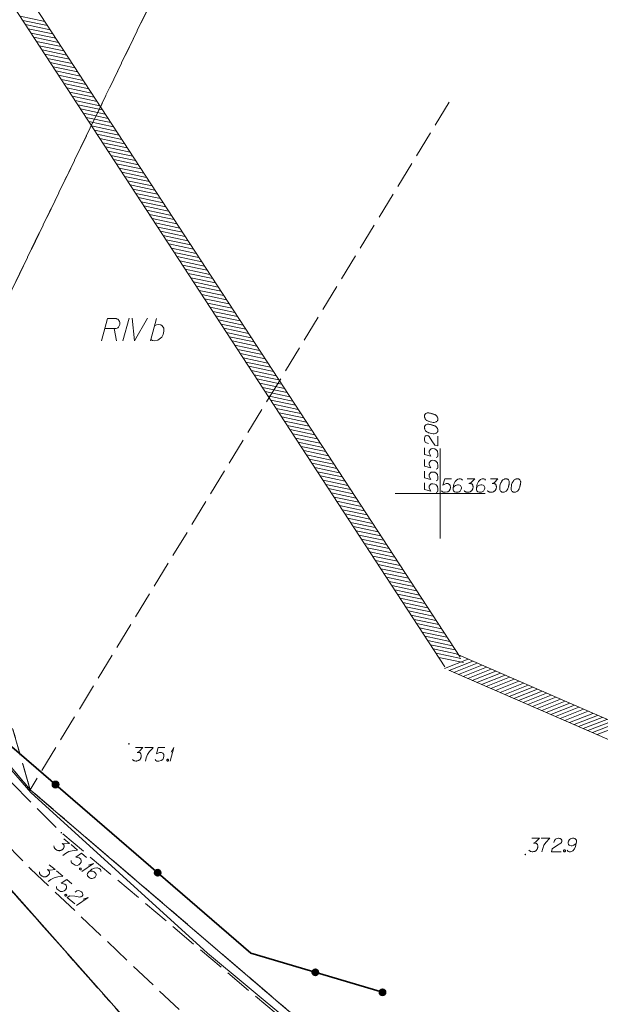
# Model space of a CAD drawing. Header units: metres. Extents: x 5555129 to 5556676, y 5635595 to 5636517.
# Tile 23 of 256: x 5555177 to 5555209, y 5636272 to 5636326. Entities that reach past the tile are written whole.
import ezdxf

# ---------------------------------------------------------------- set-up
doc = ezdxf.new("R2010")
doc.units = ezdxf.units.M
doc.header["$MEASUREMENT"] = 0
for name, pattern in [('L_0_06', [2, 1.5, -0.5]), ('PRZER1-1', [2, 1, -1]), ('PRZER3-1', [4, 3, -1])]:
    doc.linetypes.add(name, pattern=pattern)
for name, color, linetype, lineweight in [('#digitalizacja', 7, 'Continuous', 18), ('#skartowane', 7, 'Continuous', 18), ('#zakres', 7, 'Continuous', 18), ('#zmodyfikowane', 7, 'Continuous', 18)]:
    doc.layers.add(name, color=color, linetype=linetype, lineweight=lineweight)
for name, color, linetype, lineweight, true_color in [('GEPPGD', 7, 'Continuous', 18, 0x008000), ('GESDZI', 7, 'Continuous', 18, 0x0a0909), ('GESKKL', 7, 'PRZER3-1', 18, 0x008000), ('GESKKL_O', 7, 'PRZER3-1', 18, 0x008000), ('GESUZY', 7, 'PRZER1-1', 18, 0x008000)]:
    doc.layers.add(name, color=color, linetype=linetype, lineweight=lineweight, true_color=true_color)

# ---------------------------------------------------------------- blocks, each defined once
blk = doc.blocks.new('EPPGN')
blk.add_hatch(color=0).paths.add_polyline_path([(0, -0.09), (-0.027812, -0.085595), (-0.052901, -0.072812), (-0.072812, -0.052901), (-0.085595, -0.027812), (-0.09, 0), (-0.085595, 0.027812), (-0.072812, 0.052901), (-0.052901, 0.072812), (-0.027812, 0.085595), (0, 0.09), (0.027812, 0.085595), (0.052901, 0.072812), (0.072812, 0.052901), (0.085595, 0.027812), (0.09, 0), (0.085595, -0.027812), (0.072812, -0.052901), (0.052901, -0.072812), (0.027812, -0.085595)])
blk = doc.blocks.new('*U91')
at = {"layer": 'GESKKL_O', "color": 96, "linetype": 'ByBlock', "lineweight": 18, "true_color": 0x008000}
blk.add_line((5555181.893, 5636309.169), (5555182.021, 5636308.49), dxfattribs=at)
at = {"layer": 'GESKKL_O', "color": 96, "linetype": 'ByBlock', "lineweight": 18, "true_color": 0x008000, "flags": 128}
blk.add_lwpolyline([(5555181.175, 5636308.49), (5555181.509, 5636309.74), (5555181.933, 5636309.74), (5555181.992, 5636309.73), (5555182.021, 5636309.721), (5555182.08, 5636309.691), (5555182.119, 5636309.662), (5555182.149, 5636309.622), (5555182.178, 5636309.573), (5555182.198, 5636309.504), (5555182.208, 5636309.445), (5555182.198, 5636309.396), (5555182.188, 5636309.356), (5555182.169, 5636309.317), (5555182.149, 5636309.288), (5555182.119, 5636309.248), (5555182.08, 5636309.219), (5555182.051, 5636309.199), (5555182.001, 5636309.179), (5555181.952, 5636309.169), (5555181.362, 5636309.169)], dxfattribs=at)
blk = doc.blocks.new('*U92')
at = {"layer": 'GESKKL_O', "color": 96, "linetype": 'ByBlock', "lineweight": 18, "true_color": 0x008000}
blk.add_line((5555183.911, 5636308.49), (5555184.235, 5636309.74), dxfattribs=at)
at = {"layer": 'GESKKL_O', "color": 96, "linetype": 'ByBlock', "lineweight": 18, "true_color": 0x008000, "flags": 128}
blk.add_lwpolyline([(5555184.127, 5636309.327), (5555184.245, 5636309.386), (5555184.373, 5636309.396), (5555184.472, 5636309.376), (5555184.56, 5636309.317), (5555184.639, 5636309.189), (5555184.649, 5636309.022), (5555184.609, 5636308.845), (5555184.531, 5636308.697), (5555184.314, 5636308.52), (5555184.147, 5636308.49), (5555184.019, 5636308.51), (5555183.93, 5636308.569)], dxfattribs=at)
blk = doc.blocks.new('*U350')
at = {"layer": '#skartowane', "color": 7, "linetype": 'ByBlock', "lineweight": 18}
for q in [(5555185.004, 5636285.133), (5555185.057, 5636285.629)]:
    blk.add_line((5555185.205, 5636285.883), q, dxfattribs=at)
blk = doc.blocks.new('*U362')
at = {"layer": '#skartowane', "color": 7, "linetype": 'ByBlock', "lineweight": 18}
for q in [(5555180.094, 5636278.998), (5555180.454, 5636279.343)]:
    blk.add_line((5555180.73, 5636279.442), q, dxfattribs=at)
blk = doc.blocks.new('*U363')
at = {"layer": '#skartowane', "color": 7, "linetype": 'ByBlock', "lineweight": 18}
for q in [(5555179.797, 5636277.108), (5555180.157, 5636277.453)]:
    blk.add_line((5555180.433, 5636277.552), q, dxfattribs=at)

msp = doc.modelspace()

# ---------------------------------------------------------------- hatches: boundary and pattern name
at = {"layer": '#skartowane', "linetype": 'Continuous', "lineweight": 35}
h = msp.add_hatch(color=7, dxfattribs=at)
edge = h.paths.add_edge_path()
edge.add_arc((5555178.62753, 5636283.82828), 0.175, 0, 360)
at = {"layer": '#skartowane', "linetype": 'Continuous', "lineweight": 18}
h = msp.add_hatch(color=7, dxfattribs=at)
edge = h.paths.add_edge_path()
edge.add_arc((5555178.95, 5636281.15), 0.045, 0, 360)
h = msp.add_hatch(color=7, dxfattribs=at)
edge = h.paths.add_edge_path()
edge.add_arc((5555177.24, 5636279.14), 0.045, 0, 360)
at = {"layer": '#skartowane', "linetype": 'Continuous', "lineweight": 35}
h = msp.add_hatch(color=7, dxfattribs=at)
edge = h.paths.add_edge_path()
edge.add_arc((5555184.30258, 5636278.92483), 0.175, 0, 360)
h = msp.add_hatch(color=7, dxfattribs=at)
edge = h.paths.add_edge_path()
edge.add_arc((5555193.064, 5636273.38965), 0.175, 0, 360)
h = msp.add_hatch(color=7, dxfattribs=at)
edge = h.paths.add_edge_path()
edge.add_arc((5555196.79, 5636272.28), 0.175, 0, 360)
at = {"layer": '#zmodyfikowane', "linetype": 'Continuous', "lineweight": 18}
h = msp.add_hatch(color=7, dxfattribs=at)
edge = h.paths.add_edge_path()
edge.add_arc((5555182.7, 5636286.09), 0.045, 0, 360)
h = msp.add_hatch(color=7, dxfattribs=at)
edge = h.paths.add_edge_path()
edge.add_arc((5555204.72, 5636279.94), 0.045, 0, 360)

# ---------------------------------------------------------------- linework, layer by layer
at = {"layer": '#digitalizacja', "color": 1, "linetype": 'Continuous', "lineweight": 18, "flags": 128}
for points in [[(5555160.58793, 5636310.20358), (5555164.62303, 5636302.24591), (5555166.54599, 5636298.24003), (5555170.43402, 5636291.73855), (5555173.66599, 5636287.51173), (5555177.2549, 5636283.38536), (5555187.06636, 5636274.44957)], [(5555187.06636, 5636274.44957), (5555193.79261, 5636268.85966), (5555198.80569, 5636266.68949)]]:
    msp.add_lwpolyline(points, dxfattribs=at)
at = {"layer": '#skartowane', "color": 7, "linetype": 'L_0_06', "lineweight": 18, "flags": 128}
msp.add_lwpolyline([(5555319.91, 5636279.38), (5555323.03, 5636275.28), (5555329.28, 5636268.46), (5555334.03, 5636263.4), (5555345.03, 5636252.49), (5555346.54, 5636251.45), (5555345.73, 5636247.93), (5555332.42, 5636261.49), (5555327.2, 5636266.8), (5555317.86, 5636277.41), (5555315.42, 5636280.01), (5555313.35, 5636281.16), (5555310.91, 5636281.48), (5555308.55, 5636280.93), (5555307.33, 5636278.49), (5555300.21, 5636263.98), (5555298.84, 5636260.31), (5555299.74, 5636259.03), (5555298.26, 5636255.27), (5555297.04, 5636255.1), (5555292.88, 5636247), (5555292.08, 5636246.05), (5555288.59, 5636239.37), (5555285.9, 5636234.86), (5555282.53, 5636231.41), (5555279.83, 5636229.99), (5555275.41, 5636228.95), (5555271.53, 5636229.31), (5555268.13, 5636230.4), (5555264.62, 5636232.17), (5555253.07, 5636239.68), (5555243.27, 5636245.93), (5555229.11, 5636254.41), (5555220.5, 5636258.77), (5555213.45, 5636261.65), (5555208.14, 5636263.06), (5555202.51, 5636263.31), (5555198.72, 5636262.51), (5555193.02, 5636260.05), (5555189.79, 5636257.33), (5555186.81, 5636252.47), (5555184.72, 5636245.33), (5555179.71, 5636245.97), (5555181.09, 5636251.46), (5555182.84, 5636255.67), (5555185.21, 5636259.68), (5555188.88, 5636264.05), (5555188.73, 5636266.82), (5555186.51, 5636270.36), (5555177.24, 5636279.14), (5555172.12, 5636284.35), (5555168.67, 5636288.73), (5555165.68, 5636293.64), (5555163.11, 5636298.61), (5555159.69, 5636305.28), (5555154.96, 5636314.88), (5555157.25, 5636316.15), (5555161.87, 5636306.69), (5555165.41, 5636299.79), (5555167.81, 5636295.12), (5555170.82, 5636290.32), (5555174.09, 5636286.04), (5555178.95, 5636281.15), (5555193.27, 5636269.09), (5555198.74, 5636266.34), (5555202.91, 5636266.53), (5555208.67, 5636266.05), (5555214.33, 5636264.32), (5555221.74, 5636261.36), (5555230.37, 5636257.02), (5555244.89, 5636248.46), (5555254.7, 5636242.22), (5555266.71, 5636234.85), (5555271.59, 5636232.9), (5555275.32, 5636232.51), (5555278.58, 5636233.38), (5555282.52, 5636236.11), (5555285.35, 5636239.7), (5555289.44, 5636247.37), (5555294.78, 5636258.52), (5555297.61, 5636265.12), (5555304.52, 5636279.57), (5555309.3, 5636287.58), (5555310.96, 5636291.13)], dxfattribs=at)
at = {"layer": '#skartowane', "color": 7, "linetype": 'Continuous', "lineweight": 35, "flags": 128}
msp.add_lwpolyline([(5555175.79, 5636286.28), (5555189.47, 5636274.46), (5555196.79, 5636272.28)], dxfattribs=at)
at = {"layer": '#skartowane', "color": 7, "linetype": 'Continuous', "lineweight": 18, "flags": 128}
for points in [[(5555183.06739, 5636285.88303), (5555183.48075, 5636285.88303), (5555183.28584, 5636285.68226), (5555183.15592, 5636285.61725), (5555183.26222, 5636285.61725), (5555183.28584, 5636285.6114), (5555183.29765, 5636285.60544), (5555183.30946, 5636285.59958), (5555183.32127, 5636285.59363), (5555183.34489, 5636285.57596), (5555183.3567, 5636285.5582), (5555183.36851, 5636285.54053), (5555183.37446, 5636285.52277), (5555183.38627, 5636285.48148), (5555183.39213, 5636285.44605), (5555183.39213, 5636285.42829), (5555183.39213, 5636285.40467), (5555183.38627, 5636285.36924), (5555183.38032, 5636285.34562), (5555183.37446, 5636285.322), (5555183.36851, 5636285.30433), (5555183.36265, 5636285.29252), (5555183.3567, 5636285.28071), (5555183.35084, 5636285.2689), (5555183.33903, 5636285.25114), (5555183.32127, 5636285.22751), (5555183.3036, 5636285.20984), (5555183.29179, 5636285.19803), (5555183.27403, 5636285.18622), (5555183.25636, 5636285.17441), (5555183.23274, 5636285.1626), (5555183.22093, 5636285.15665), (5555183.17954, 5636285.14484), (5555183.14411, 5636285.13898), (5555183.12049, 5636285.13303), (5555183.0792, 5636285.13303), (5555183.03196, 5636285.13898), (5555183.0142, 5636285.14484), (5555182.99653, 5636285.15079), (5555182.97877, 5636285.15665), (5555182.9611, 5636285.16846), (5555182.94334, 5636285.18027), (5555182.91386, 5636285.20389), (5555182.8961, 5636285.22751)], [(5555183.58109, 5636285.88303), (5555184.05351, 5636285.88303), (5555184.02403, 5636285.85346), (5555183.85273, 5636285.67045), (5555183.73463, 5636285.5051), (5555183.66377, 5636285.31019), (5555183.61653, 5636285.13303)], [(5555184.70307, 5636285.88303), (5555184.331, 5636285.88303), (5555184.23652, 5636285.52872), (5555184.40782, 5636285.61725), (5555184.50816, 5636285.61725), (5555184.59083, 5636285.56415), (5555184.63807, 5636285.5051), (5555184.64988, 5636285.40467), (5555184.63221, 5636285.30433), (5555184.58497, 5636285.22166), (5555184.5023, 5636285.15665), (5555184.36057, 5636285.13303), (5555184.25428, 5636285.13303), (5555184.20109, 5636285.15665), (5555184.15385, 5636285.22166)], [(5555184.83885, 5636285.23347), (5555184.86842, 5636285.23347), (5555184.88609, 5636285.22166), (5555184.90385, 5636285.19803), (5555184.90385, 5636285.16846), (5555184.88609, 5636285.14484), (5555184.86842, 5636285.13303), (5555184.83885, 5636285.13303), (5555184.82118, 5636285.14484), (5555184.80342, 5636285.16846), (5555184.80342, 5636285.19803), (5555184.82118, 5636285.22166), (5555184.83885, 5636285.23347)], [(5555179.09531, 5636280.81885), (5555179.41148, 5636280.55258), (5555179.13306, 5636280.52456), (5555178.99182, 5636280.55853), (5555179.07312, 5636280.49006), (5555179.08741, 5636280.47036), (5555179.09261, 5636280.4582), (5555179.09787, 5636280.44611), (5555179.10307, 5636280.43395), (5555179.10976, 5636280.40522), (5555179.10735, 5636280.38403), (5555179.105, 5636280.36291), (5555179.09811, 5636280.34549), (5555179.08055, 5636280.3063), (5555179.0622, 5636280.27542), (5555179.05076, 5636280.26184), (5555179.03555, 5636280.24377), (5555179.00824, 5636280.22045), (5555178.98847, 5636280.20621), (5555178.96878, 5636280.19192), (5555178.95284, 5636280.18224), (5555178.94075, 5636280.17698), (5555178.92859, 5636280.17178), (5555178.9165, 5636280.16652), (5555178.89603, 5636280.16054), (5555178.86723, 5636280.15392), (5555178.84233, 5636280.15178), (5555178.82569, 5636280.15036), (5555178.8045, 5636280.15277), (5555178.78337, 5636280.15511), (5555178.7577, 5636280.1613), (5555178.74483, 5636280.16435), (5555178.70557, 5636280.18198), (5555178.6747, 5636280.20032), (5555178.6528, 5636280.21098), (5555178.62121, 5636280.23758), (5555178.58891, 5636280.27256), (5555178.5791, 5636280.28849), (5555178.56942, 5636280.30442), (5555178.55961, 5636280.32034), (5555178.5537, 5636280.34076), (5555178.54772, 5636280.36123), (5555178.54039, 5636280.39829), (5555178.54202, 5636280.4278)], [(5555205.09191, 5636280.84102), (5555205.50527, 5636280.84102), (5555205.31036, 5636280.64025), (5555205.18044, 5636280.57525), (5555205.28674, 5636280.57525), (5555205.31036, 5636280.56939), (5555205.32217, 5636280.56343), (5555205.33398, 5636280.55758), (5555205.34579, 5636280.55162), (5555205.36941, 5636280.53395), (5555205.38122, 5636280.51619), (5555205.39303, 5636280.49852), (5555205.39898, 5636280.48076), (5555205.41079, 5636280.43947), (5555205.41665, 5636280.40404), (5555205.41665, 5636280.38628), (5555205.41665, 5636280.36266), (5555205.41079, 5636280.32723), (5555205.40484, 5636280.30361), (5555205.39898, 5636280.27999), (5555205.39303, 5636280.26232), (5555205.38717, 5636280.25051), (5555205.38122, 5636280.2387), (5555205.37536, 5636280.22689), (5555205.36355, 5636280.20913), (5555205.34579, 5636280.18551), (5555205.32812, 5636280.16784), (5555205.31631, 5636280.15603), (5555205.29855, 5636280.14421), (5555205.28088, 5636280.1324), (5555205.25726, 5636280.12059), (5555205.24545, 5636280.11464), (5555205.20406, 5636280.10283), (5555205.16863, 5636280.09697), (5555205.14501, 5636280.09102), (5555205.10372, 5636280.09102), (5555205.05648, 5636280.09697), (5555205.03872, 5636280.10283), (5555205.02105, 5636280.10878), (5555205.00329, 5636280.11464), (5555204.98562, 5636280.12645), (5555204.96786, 5636280.13826), (5555204.93838, 5636280.16188), (5555204.92062, 5636280.18551)], [(5555205.60561, 5636280.84102), (5555206.07803, 5636280.84102), (5555206.04855, 5636280.81145), (5555205.87725, 5636280.62844), (5555205.75915, 5636280.46309), (5555205.68829, 5636280.26818), (5555205.64105, 5636280.09102)], [(5555206.31423, 5636280.60482), (5555206.34371, 5636280.71697), (5555206.39095, 5636280.78783), (5555206.44415, 5636280.8174), (5555206.49725, 5636280.83507), (5555206.53863, 5636280.84102), (5555206.56811, 5636280.84102), (5555206.6213, 5636280.83507), (5555206.65673, 5636280.82326), (5555206.6744, 5636280.8174), (5555206.70983, 5636280.79964), (5555206.72759, 5636280.77602), (5555206.7394, 5636280.7524), (5555206.74526, 5636280.73473), (5555206.75121, 5636280.71111), (5555206.75121, 5636280.68154), (5555206.74526, 5636280.65206), (5555206.7394, 5636280.6343), (5555206.72759, 5636280.61068), (5555206.70983, 5636280.58706), (5555206.69216, 5636280.56939), (5555206.45001, 5636280.42171), (5555206.21975, 5636280.25051), (5555206.17837, 5636280.09102), (5555206.71578, 5636280.09102)], [(5555207.05233, 5636280.17369), (5555207.09957, 5636280.10878), (5555207.15276, 5636280.09102), (5555207.23544, 5636280.09102), (5555207.29449, 5636280.11464), (5555207.32992, 5636280.12645), (5555207.3594, 5636280.14421), (5555207.45388, 5636280.25051), (5555207.51888, 5636280.39223), (5555207.53655, 5636280.46895), (5555207.56017, 5636280.64025), (5555207.56017, 5636280.72878), (5555207.53655, 5636280.76421), (5555207.48931, 5636280.81145), (5555207.47164, 5636280.82326), (5555207.41259, 5636280.84102), (5555207.33578, 5636280.84102), (5555207.27673, 5636280.82921), (5555207.23544, 5636280.8174), (5555207.17638, 5636280.77016), (5555207.11733, 5636280.67568), (5555207.09957, 5636280.61663), (5555207.09957, 5636280.56939), (5555207.12914, 5636280.49257), (5555207.15276, 5636280.46309), (5555207.19405, 5636280.43947), (5555207.26492, 5636280.42171), (5555207.31811, 5636280.42171), (5555207.38302, 5636280.43947), (5555207.4244, 5636280.45714), (5555207.49526, 5636280.50438), (5555207.53069, 5636280.53395), (5555207.54836, 5636280.55162)], [(5555179.48823, 5636280.48794), (5555179.84957, 5636280.18363), (5555179.80797, 5636280.18), (5555179.55906, 5636280.15036), (5555179.36221, 5636280.09996), (5555179.18245, 5636279.99652), (5555179.0322, 5636279.89145)], [(5555206.88699, 5636280.19146), (5555206.91656, 5636280.19146), (5555206.93423, 5636280.17965), (5555206.95199, 5636280.15603), (5555206.95199, 5636280.12645), (5555206.93423, 5636280.10283), (5555206.91656, 5636280.09102), (5555206.88699, 5636280.09102), (5555206.86932, 5636280.10283), (5555206.85156, 5636280.12645), (5555206.85156, 5636280.15603), (5555206.86932, 5636280.17965), (5555206.88699, 5636280.19146)], [(5555180.34641, 5636279.7652), (5555180.06182, 5636280.00487), (5555179.76132, 5636279.79473), (5555179.94937, 5636279.7521), (5555180.02612, 5636279.68746), (5555180.05515, 5636279.59359), (5555180.05324, 5636279.518), (5555179.99758, 5636279.43357), (5555179.91943, 5636279.3682), (5555179.83004, 5636279.3354), (5555179.72493, 5636279.33893), (5555179.60131, 5636279.41216), (5555179.52001, 5636279.48063), (5555179.49454, 5636279.53296), (5555179.50028, 5636279.61311)], [(5555178.2833, 5636279.36303), (5555178.59947, 5636279.09676), (5555178.32105, 5636279.06874), (5555178.17981, 5636279.10271), (5555178.26111, 5636279.03424), (5555178.2754, 5636279.01454), (5555178.2806, 5636279.00238), (5555178.28586, 5636278.99029), (5555178.29106, 5636278.97813), (5555178.29775, 5636278.9494), (5555178.29534, 5636278.92821), (5555178.29299, 5636278.90709), (5555178.2861, 5636278.88967), (5555178.26854, 5636278.85048), (5555178.25019, 5636278.8196), (5555178.23875, 5636278.80602), (5555178.22354, 5636278.78795), (5555178.19623, 5636278.76463), (5555178.17646, 5636278.75039), (5555178.15677, 5636278.7361), (5555178.14083, 5636278.72642), (5555178.12874, 5636278.72116), (5555178.11658, 5636278.71596), (5555178.10449, 5636278.7107), (5555178.08402, 5636278.70472), (5555178.05522, 5636278.6981), (5555178.03032, 5636278.69596), (5555178.01368, 5636278.69454), (5555177.99249, 5636278.69694), (5555177.97136, 5636278.69929), (5555177.94569, 5636278.70548), (5555177.93282, 5636278.70853), (5555177.89356, 5636278.72616), (5555177.86269, 5636278.7445), (5555177.84079, 5636278.75516), (5555177.8092, 5636278.78176), (5555177.7769, 5636278.81674), (5555177.76709, 5636278.83266), (5555177.75741, 5636278.8486), (5555177.7476, 5636278.86452), (5555177.74169, 5636278.88494), (5555177.73572, 5636278.90541), (5555177.72838, 5636278.94247), (5555177.73001, 5636278.97198)], [(5555178.67622, 5636279.03212), (5555179.03756, 5636278.72781), (5555178.99596, 5636278.72418), (5555178.74705, 5636278.69454), (5555178.55021, 5636278.64414), (5555178.37045, 5636278.5407), (5555178.22019, 5636278.43563)], [(5555180.03183, 5636279.18089), (5555180.05445, 5636279.16184), (5555180.06036, 5636279.14143), (5555180.05873, 5636279.11192), (5555180.03968, 5636279.0893), (5555180.01088, 5636279.08267), (5555179.98976, 5636279.08502), (5555179.96714, 5636279.10407), (5555179.96123, 5636279.12449), (5555179.96286, 5636279.154), (5555179.98191, 5636279.17661), (5555180.01071, 5636279.18324), (5555180.03183, 5636279.18089)], [(5555181.14224, 5636278.98688), (5555181.14792, 5636279.06696), (5555181.11874, 5636279.11476), (5555181.05551, 5636279.16801), (5555180.99512, 5636279.18798), (5555180.96042, 5636279.20177), (5555180.92636, 5636279.20724), (5555180.78562, 5636279.1868), (5555180.64467, 5636279.12021), (5555180.58167, 5636279.07297), (5555180.45326, 5636278.95716), (5555180.39623, 5636278.88945), (5555180.39147, 5636278.84713), (5555180.39717, 5636278.78056), (5555180.40315, 5636278.76009), (5555180.43688, 5636278.70846), (5555180.49556, 5636278.65904), (5555180.54834, 5636278.63004), (5555180.5876, 5636278.61241), (5555180.6632, 5636278.61051), (5555180.76923, 5636278.64474), (5555180.82078, 5636278.67852), (5555180.85121, 5636278.71466), (5555180.87814, 5636278.7924), (5555180.87907, 5636278.83016), (5555180.86263, 5636278.87489), (5555180.81987, 5636278.93412), (5555180.77925, 5636278.96833), (5555180.71809, 5636278.99661), (5555180.67513, 5636279.0097), (5555180.5905, 5636279.01921), (5555180.54435, 5636279.01941), (5555180.51938, 5636279.01734)], [(5555179.5344, 5636278.30937), (5555179.24981, 5636278.54905), (5555178.94931, 5636278.33891), (5555179.13736, 5636278.29628), (5555179.21411, 5636278.23164), (5555179.24314, 5636278.13777), (5555179.24123, 5636278.06217), (5555179.18557, 5636277.97775), (5555179.10742, 5636277.91238), (5555179.01803, 5636277.87958), (5555178.91292, 5636277.88311), (5555178.7893, 5636277.95634), (5555178.708, 5636278.02481), (5555178.68253, 5636278.07714), (5555178.68827, 5636278.15729)], [(5555179.71649, 5636277.84721), (5555179.81128, 5636277.91401), (5555179.89306, 5636277.93778), (5555179.9528, 5636277.92613), (5555180.00479, 5636277.90544), (5555180.04028, 5636277.88334), (5555180.06283, 5636277.86435), (5555180.09968, 5636277.82553), (5555180.11917, 5636277.79367), (5555180.12891, 5636277.77781), (5555180.14457, 5636277.7414), (5555180.14294, 5636277.71189), (5555180.13676, 5636277.68622), (5555180.12986, 5636277.66893), (5555180.1192, 5636277.64703), (5555180.10015, 5636277.62441), (5555180.07661, 5636277.60569), (5555180.06068, 5636277.59588), (5555180.03643, 5636277.58542), (5555180.00763, 5636277.5788), (5555179.98273, 5636277.57666), (5555179.70239, 5636277.6197), (5555179.41598, 5636277.63707), (5555179.2816, 5636277.54174), (5555179.69266, 5636277.19556)], [(5555179.21982, 5636277.72507), (5555179.24244, 5636277.70602), (5555179.24835, 5636277.68561), (5555179.24672, 5636277.6561), (5555179.22767, 5636277.63348), (5555179.19887, 5636277.62685), (5555179.17775, 5636277.6292), (5555179.15513, 5636277.64825), (5555179.14922, 5636277.66867), (5555179.15085, 5636277.69818), (5555179.1699, 5636277.72079), (5555179.1987, 5636277.72742), (5555179.21982, 5636277.72507)]]:
    msp.add_lwpolyline(points, dxfattribs=at)
at = {"layer": '#skartowane', "color": 7, "linetype": 'Continuous', "lineweight": 35}
for centre in [(5555178.62753, 5636283.82828), (5555184.30258, 5636278.92483), (5555193.064, 5636273.38965), (5555196.79, 5636272.28)]:
    msp.add_circle(centre, 0.175, dxfattribs=at)
at = {"layer": '#zakres', "color": 134, "linetype": 'Continuous', "lineweight": 18}
for p, q in [((5555201.098, 5636290.90798), (5555173.1187, 5636333.7733)), ((5555200.2606, 5636290.36139), (5555172.2813, 5636333.2267)), ((5555176.65478, 5636326.53557), (5555178.02486, 5636326.24768)), ((5555176.80782, 5636326.3011), (5555178.17791, 5636326.01321)), ((5555176.96087, 5636326.06663), (5555178.33095, 5636325.77874)), ((5555177.11392, 5636325.83215), (5555178.484, 5636325.54427)), ((5555177.26696, 5636325.59768), (5555178.63704, 5636325.3098)), ((5555177.42001, 5636325.36321), (5555178.79009, 5636325.07533)), ((5555177.57305, 5636325.12874), (5555178.94313, 5636324.84085)), ((5555177.7261, 5636324.89427), (5555179.09618, 5636324.60638)), ((5555177.87914, 5636324.65979), (5555179.24923, 5636324.37191)), ((5555178.03219, 5636324.42532), (5555179.40227, 5636324.13744)), ((5555178.18524, 5636324.19085), (5555179.55532, 5636323.90297)), ((5555178.33828, 5636323.95638), (5555179.70836, 5636323.6685)), ((5555178.49133, 5636323.72191), (5555179.86141, 5636323.43402)), ((5555178.64437, 5636323.48744), (5555180.01445, 5636323.19955)), ((5555178.79742, 5636323.25296), (5555180.1675, 5636322.96508)), ((5555178.95046, 5636323.01849), (5555180.32055, 5636322.73061)), ((5555179.10351, 5636322.78402), (5555180.47359, 5636322.49614)), ((5555179.25656, 5636322.54955), (5555180.62664, 5636322.26167)), ((5555179.4096, 5636322.31508), (5555180.77968, 5636322.02719)), ((5555179.56265, 5636322.08061), (5555180.93273, 5636321.79272)), ((5555179.71569, 5636321.84613), (5555181.08577, 5636321.55825)), ((5555179.86874, 5636321.61166), (5555181.23882, 5636321.32378)), ((5555180.02179, 5636321.37719), (5555181.39187, 5636321.08931)), ((5555180.17483, 5636321.14272), (5555181.54491, 5636320.85483)), ((5555180.32788, 5636320.90825), (5555181.69796, 5636320.62036)), ((5555180.48092, 5636320.67378), (5555181.851, 5636320.38589)), ((5555180.63397, 5636320.4393), (5555182.00405, 5636320.15142)), ((5555180.78701, 5636320.20483), (5555182.1571, 5636319.91695)), ((5555180.94006, 5636319.97036), (5555182.31014, 5636319.68248)), ((5555181.09311, 5636319.73589), (5555182.46319, 5636319.448)), ((5555181.24615, 5636319.50142), (5555182.61623, 5636319.21353)), ((5555181.3992, 5636319.26695), (5555182.76928, 5636318.97906)), ((5555181.55224, 5636319.03247), (5555182.92232, 5636318.74459)), ((5555181.70529, 5636318.798), (5555183.07537, 5636318.51012)), ((5555181.85833, 5636318.56353), (5555183.22842, 5636318.27565)), ((5555182.01138, 5636318.32906), (5555183.38146, 5636318.04117)), ((5555182.16443, 5636318.09459), (5555183.53451, 5636317.8067)), ((5555182.31747, 5636317.86011), (5555183.68755, 5636317.57223)), ((5555182.47052, 5636317.62564), (5555183.8406, 5636317.33776)), ((5555182.62356, 5636317.39117), (5555183.99364, 5636317.10329)), ((5555182.77661, 5636317.1567), (5555184.14669, 5636316.86882)), ((5555182.92965, 5636316.92223), (5555184.29974, 5636316.63434)), ((5555183.0827, 5636316.68776), (5555184.45278, 5636316.39987)), ((5555183.23575, 5636316.45328), (5555184.60583, 5636316.1654)), ((5555183.38879, 5636316.21881), (5555184.75887, 5636315.93093)), ((5555183.54184, 5636315.98434), (5555184.91192, 5636315.69646)), ((5555183.69488, 5636315.74987), (5555185.06496, 5636315.46198)), ((5555183.84793, 5636315.5154), (5555185.21801, 5636315.22751)), ((5555184.00098, 5636315.28093), (5555185.37106, 5636314.99304)), ((5555184.15402, 5636315.04645), (5555185.5241, 5636314.75857)), ((5555184.30707, 5636314.81198), (5555185.67715, 5636314.5241)), ((5555184.46011, 5636314.57751), (5555185.83019, 5636314.28963)), ((5555184.61316, 5636314.34304), (5555185.98324, 5636314.05515)), ((5555184.7662, 5636314.10857), (5555186.13629, 5636313.82068)), ((5555184.91925, 5636313.8741), (5555186.28933, 5636313.58621)), ((5555185.0723, 5636313.63962), (5555186.44238, 5636313.35174)), ((5555185.22534, 5636313.40515), (5555186.59542, 5636313.11727)), ((5555185.37839, 5636313.17068), (5555186.74847, 5636312.8828)), ((5555185.53143, 5636312.93621), (5555186.90151, 5636312.64832)), ((5555185.68448, 5636312.70174), (5555187.05456, 5636312.41385)), ((5555185.83752, 5636312.46726), (5555187.20761, 5636312.17938)), ((5555185.99057, 5636312.23279), (5555187.36065, 5636311.94491)), ((5555186.14362, 5636311.99832), (5555187.5137, 5636311.71044)), ((5555186.29666, 5636311.76385), (5555187.66674, 5636311.47597)), ((5555186.44971, 5636311.52938), (5555187.81979, 5636311.24149)), ((5555186.60275, 5636311.29491), (5555187.97283, 5636311.00702)), ((5555186.7558, 5636311.06043), (5555188.12588, 5636310.77255)), ((5555186.90884, 5636310.82596), (5555188.27893, 5636310.53808)), ((5555187.06189, 5636310.59149), (5555188.43197, 5636310.30361)), ((5555187.21494, 5636310.35702), (5555188.58502, 5636310.06913)), ((5555187.36798, 5636310.12255), (5555188.73806, 5636309.83466)), ((5555187.52103, 5636309.88808), (5555188.89111, 5636309.60019)), ((5555187.67407, 5636309.6536), (5555189.04415, 5636309.36572)), ((5555187.82712, 5636309.41913), (5555189.1972, 5636309.13125)), ((5555187.98016, 5636309.18466), (5555189.35025, 5636308.89678)), ((5555188.13321, 5636308.95019), (5555189.50329, 5636308.6623)), ((5555188.28626, 5636308.71572), (5555189.65634, 5636308.42783)), ((5555188.4393, 5636308.48125), (5555189.80938, 5636308.19336)), ((5555188.59235, 5636308.24677), (5555189.96243, 5636307.95889)), ((5555188.74539, 5636308.0123), (5555190.11548, 5636307.72442)), ((5555188.89844, 5636307.77783), (5555190.26852, 5636307.48995)), ((5555189.05149, 5636307.54336), (5555190.42157, 5636307.25547)), ((5555189.20453, 5636307.30889), (5555190.57461, 5636307.021)), ((5555189.35758, 5636307.07441), (5555190.72766, 5636306.78653)), ((5555189.51062, 5636306.83994), (5555190.8807, 5636306.55206)), ((5555189.66367, 5636306.60547), (5555191.03375, 5636306.31759)), ((5555189.81671, 5636306.371), (5555191.1868, 5636306.08312)), ((5555189.96976, 5636306.13653), (5555191.33984, 5636305.84864)), ((5555190.12281, 5636305.90206), (5555191.49289, 5636305.61417)), ((5555190.27585, 5636305.66758), (5555191.64593, 5636305.3797)), ((5555190.4289, 5636305.43311), (5555191.79898, 5636305.14523)), ((5555190.58194, 5636305.19864), (5555191.95202, 5636304.91076)), ((5555190.73499, 5636304.96417), (5555192.10507, 5636304.67629)), ((5555190.88803, 5636304.7297), (5555192.25812, 5636304.44181)), ((5555191.04108, 5636304.49523), (5555192.41116, 5636304.20734)), ((5555191.19413, 5636304.26075), (5555192.56421, 5636303.97287)), ((5555191.34717, 5636304.02628), (5555192.71725, 5636303.7384)), ((5555191.50022, 5636303.79181), (5555192.8703, 5636303.50393)), ((5555191.65326, 5636303.55734), (5555193.02334, 5636303.26945)), ((5555191.80631, 5636303.32287), (5555193.17639, 5636303.03498)), ((5555191.95935, 5636303.0884), (5555193.32944, 5636302.80051)), ((5555192.1124, 5636302.85392), (5555193.48248, 5636302.56604)), ((5555192.26545, 5636302.61945), (5555193.63553, 5636302.33157)), ((5555192.41849, 5636302.38498), (5555193.78857, 5636302.0971)), ((5555192.57154, 5636302.15051), (5555193.94162, 5636301.86262)), ((5555192.72458, 5636301.91604), (5555194.09466, 5636301.62815)), ((5555192.87763, 5636301.68157), (5555194.24771, 5636301.39368)), ((5555193.03068, 5636301.44709), (5555194.40076, 5636301.15921)), ((5555193.18372, 5636301.21262), (5555194.5538, 5636300.92474)), ((5555193.33677, 5636300.97815), (5555194.70685, 5636300.69027)), ((5555193.48981, 5636300.74368), (5555194.85989, 5636300.45579)), ((5555193.64286, 5636300.50921), (5555195.01294, 5636300.22132)), ((5555193.7959, 5636300.27473), (5555195.16599, 5636299.98685)), ((5555193.94895, 5636300.04026), (5555195.31903, 5636299.75238)), ((5555194.102, 5636299.80579), (5555195.47208, 5636299.51791)), ((5555194.25504, 5636299.57132), (5555195.62512, 5636299.28344)), ((5555194.40809, 5636299.33685), (5555195.77817, 5636299.04896)), ((5555194.56113, 5636299.10238), (5555195.93121, 5636298.81449)), ((5555194.71418, 5636298.8679), (5555196.08426, 5636298.58002)), ((5555194.86722, 5636298.63343), (5555196.23731, 5636298.34555)), ((5555195.02027, 5636298.39896), (5555196.39035, 5636298.11108)), ((5555195.17332, 5636298.16449), (5555196.5434, 5636297.8766)), ((5555195.32636, 5636297.93002), (5555196.69644, 5636297.64213)), ((5555195.47941, 5636297.69555), (5555196.84949, 5636297.40766)), ((5555195.63245, 5636297.46107), (5555197.00253, 5636297.17319)), ((5555195.7855, 5636297.2266), (5555197.15558, 5636296.93872)), ((5555195.93854, 5636296.99213), (5555197.30863, 5636296.70425)), ((5555196.09159, 5636296.75766), (5555197.46167, 5636296.46977)), ((5555196.24464, 5636296.52319), (5555197.61472, 5636296.2353)), ((5555196.39768, 5636296.28872), (5555197.76776, 5636296.00083)), ((5555196.55073, 5636296.05424), (5555197.92081, 5636295.76636)), ((5555196.70377, 5636295.81977), (5555198.07385, 5636295.53189)), ((5555196.85682, 5636295.5853), (5555198.2269, 5636295.29742)), ((5555197.00987, 5636295.35083), (5555198.37995, 5636295.06294)), ((5555197.16291, 5636295.11636), (5555198.53299, 5636294.82847)), ((5555197.31596, 5636294.88188), (5555198.68604, 5636294.594)), ((5555197.469, 5636294.64741), (5555198.83908, 5636294.35953)), ((5555197.62205, 5636294.41294), (5555198.99213, 5636294.12506)), ((5555197.77509, 5636294.17847), (5555199.14518, 5636293.89059)), ((5555197.92814, 5636293.944), (5555199.29822, 5636293.65611)), ((5555198.08119, 5636293.70953), (5555199.45127, 5636293.42164)), ((5555198.23423, 5636293.47505), (5555199.60431, 5636293.18717)), ((5555198.38728, 5636293.24058), (5555199.75736, 5636292.9527)), ((5555198.54032, 5636293.00611), (5555199.9104, 5636292.71823)), ((5555198.69337, 5636292.77164), (5555200.06345, 5636292.48375)), ((5555198.84641, 5636292.53717), (5555200.2165, 5636292.24928)), ((5555198.99946, 5636292.3027), (5555200.36954, 5636292.01481)), ((5555199.15251, 5636292.06822), (5555200.52259, 5636291.78034)), ((5555199.30555, 5636291.83375), (5555200.67563, 5636291.54587)), ((5555199.4586, 5636291.59928), (5555200.82868, 5636291.3114)), ((5555199.61164, 5636291.36481), (5555200.98172, 5636291.07692)), ((5555199.76469, 5636291.13034), (5555201.13477, 5636290.84245)), ((5555264.89936, 5636263.25854), (5555200.87866, 5636291.09322)), ((5555199.91773, 5636290.89587), (5555201.28782, 5636290.60798)), ((5555200.23883, 5636290.28646), (5555201.5414, 5636290.7996)), ((5555200.49562, 5636290.17481), (5555201.79818, 5636290.68796)), ((5555200.7524, 5636290.06317), (5555202.05496, 5636290.57631)), ((5555264.50064, 5636262.34146), (5555200.47994, 5636290.17615)), ((5555201.00918, 5636289.95153), (5555202.31174, 5636290.46467)), ((5555201.26596, 5636289.83989), (5555202.56852, 5636290.35303)), ((5555201.52274, 5636289.72825), (5555202.82531, 5636290.24139)), ((5555201.77952, 5636289.6166), (5555203.08209, 5636290.12975)), ((5555202.0363, 5636289.50496), (5555203.33887, 5636290.0181)), ((5555202.29308, 5636289.39332), (5555203.59565, 5636289.90646)), ((5555202.54986, 5636289.28168), (5555203.85243, 5636289.79482)), ((5555202.80664, 5636289.17004), (5555204.10921, 5636289.68318)), ((5555203.06342, 5636289.05839), (5555204.36599, 5636289.57154)), ((5555203.3202, 5636288.94675), (5555204.62277, 5636289.45989)), ((5555203.57698, 5636288.83511), (5555204.87955, 5636289.34825)), ((5555203.83376, 5636288.72347), (5555205.13633, 5636289.23661)), ((5555204.09054, 5636288.61183), (5555205.39311, 5636289.12497)), ((5555204.34732, 5636288.50019), (5555205.64989, 5636289.01333)), ((5555204.6041, 5636288.38854), (5555205.90667, 5636288.90168)), ((5555204.86088, 5636288.2769), (5555206.16345, 5636288.79004)), ((5555205.11766, 5636288.16526), (5555206.42023, 5636288.6784)), ((5555205.37444, 5636288.05362), (5555206.67701, 5636288.56676)), ((5555205.63122, 5636287.94198), (5555206.93379, 5636288.45512)), ((5555205.888, 5636287.83033), (5555207.19057, 5636288.34347)), ((5555206.14478, 5636287.71869), (5555207.44735, 5636288.23183)), ((5555206.40156, 5636287.60705), (5555207.70413, 5636288.12019)), ((5555206.65834, 5636287.49541), (5555207.96091, 5636288.00855)), ((5555206.91512, 5636287.38377), (5555208.21769, 5636287.89691)), ((5555207.1719, 5636287.27212), (5555208.47447, 5636287.78526)), ((5555207.42868, 5636287.16048), (5555208.73125, 5636287.67362)), ((5555207.68546, 5636287.04884), (5555208.98803, 5636287.56198)), ((5555207.94224, 5636286.9372), (5555209.24481, 5636287.45034)), ((5555208.19902, 5636286.82556), (5555209.50159, 5636287.3387)), ((5555208.4558, 5636286.71391), (5555209.75837, 5636287.22705)), ((5555208.71258, 5636286.60227), (5555210.01515, 5636287.11541))]:
    msp.add_line(p, q, dxfattribs=at)
at = {"color": 7, "linetype": 'Continuous', "lineweight": 18, "flags": 128}
for points in [[(5555199.11494, 5636304.31055), (5555199.11494, 5636304.29874), (5555199.12089, 5636304.26331), (5555199.12675, 5636304.23969), (5555199.1327, 5636304.22202), (5555199.14451, 5636304.19244), (5555199.16218, 5636304.15701), (5555199.17994, 5636304.12753), (5555199.20356, 5636304.09796), (5555199.22718, 5636304.08029), (5555199.25666, 5636304.06253), (5555199.28623, 5636304.04486), (5555199.32166, 5636304.0271), (5555199.34529, 5636304.01529), (5555199.38072, 5636304.00348), (5555199.43977, 5636303.98581), (5555199.5283, 5636303.96805), (5555199.59916, 5636303.95624), (5555199.66416, 5636303.95624), (5555199.7114, 5636303.96219), (5555199.76451, 5636303.98581), (5555199.79408, 5636304.00348), (5555199.82951, 5636304.03305), (5555199.85313, 5636304.06848), (5555199.85899, 5636304.08615), (5555199.86494, 5636304.12158), (5555199.86494, 5636304.15115), (5555199.85899, 5636304.1984), (5555199.84718, 5636304.23969), (5555199.82951, 5636304.26926), (5555199.79994, 5636304.31055), (5555199.78227, 5636304.32831), (5555199.75865, 5636304.35193), (5555199.73503, 5636304.3696), (5555199.71726, 5636304.38141), (5555199.68778, 5636304.39322), (5555199.67597, 5636304.39917), (5555199.6464, 5636304.41098), (5555199.61097, 5636304.42279), (5555199.57554, 5636304.4346), (5555199.55192, 5636304.44046), (5555199.53425, 5636304.44641), (5555199.51063, 5636304.45227), (5555199.45744, 5636304.46408), (5555199.42796, 5636304.47003), (5555199.39839, 5636304.47589), (5555199.3571, 5636304.48184), (5555199.3039, 5636304.4877), (5555199.28623, 5636304.4877), (5555199.26261, 5636304.48184), (5555199.23899, 5636304.47589), (5555199.20356, 5636304.45822), (5555199.17994, 5636304.44046), (5555199.16218, 5636304.42279), (5555199.14451, 5636304.39917), (5555199.1327, 5636304.37555), (5555199.12675, 5636304.35779), (5555199.12089, 5636304.34012), (5555199.11494, 5636304.31055)], [(5555199.11494, 5636303.67874), (5555199.11494, 5636303.66693), (5555199.12089, 5636303.6315), (5555199.12675, 5636303.60788), (5555199.1327, 5636303.59021), (5555199.14451, 5636303.56064), (5555199.16218, 5636303.52521), (5555199.17994, 5636303.49573), (5555199.20356, 5636303.46616), (5555199.22718, 5636303.44849), (5555199.25666, 5636303.43073), (5555199.28623, 5636303.41306), (5555199.32166, 5636303.3953), (5555199.34529, 5636303.38348), (5555199.38072, 5636303.37167), (5555199.43977, 5636303.354), (5555199.5283, 5636303.33624), (5555199.59916, 5636303.32443), (5555199.66416, 5636303.32443), (5555199.7114, 5636303.33038), (5555199.76451, 5636303.354), (5555199.79408, 5636303.37167), (5555199.82951, 5636303.40125), (5555199.85313, 5636303.43668), (5555199.85899, 5636303.45435), (5555199.86494, 5636303.48978), (5555199.86494, 5636303.51935), (5555199.85899, 5636303.56659), (5555199.84718, 5636303.60788), (5555199.82951, 5636303.63745), (5555199.79994, 5636303.67874), (5555199.78227, 5636303.6965), (5555199.75865, 5636303.72012), (5555199.73503, 5636303.73779), (5555199.71726, 5636303.7496), (5555199.68778, 5636303.76141), (5555199.67597, 5636303.76737), (5555199.6464, 5636303.77918), (5555199.61097, 5636303.79099), (5555199.57554, 5636303.8028), (5555199.55192, 5636303.80866), (5555199.53425, 5636303.81461), (5555199.51063, 5636303.82047), (5555199.45744, 5636303.83228), (5555199.42796, 5636303.83823), (5555199.39839, 5636303.84409), (5555199.3571, 5636303.85004), (5555199.3039, 5636303.8559), (5555199.28623, 5636303.8559), (5555199.26261, 5636303.85004), (5555199.23899, 5636303.84409), (5555199.20356, 5636303.82642), (5555199.17994, 5636303.80866), (5555199.16218, 5636303.79099), (5555199.14451, 5636303.76737), (5555199.1327, 5636303.74374), (5555199.12675, 5636303.72598), (5555199.12089, 5636303.70831), (5555199.11494, 5636303.67874)], [(5555199.35114, 5636302.78711), (5555199.23899, 5636302.81659), (5555199.16813, 5636302.86383), (5555199.13856, 5636302.91702), (5555199.12089, 5636302.97012), (5555199.11494, 5636303.01151), (5555199.11494, 5636303.04099), (5555199.12089, 5636303.09418), (5555199.1327, 5636303.12961), (5555199.13856, 5636303.14728), (5555199.15632, 5636303.18271), (5555199.17994, 5636303.20047), (5555199.20356, 5636303.21228), (5555199.22123, 5636303.21814), (5555199.24485, 5636303.22409), (5555199.27442, 5636303.22409), (5555199.3039, 5636303.21814), (5555199.32166, 5636303.21228), (5555199.34529, 5636303.20047), (5555199.36891, 5636303.18271), (5555199.38658, 5636303.16504), (5555199.53425, 5636302.92288), (5555199.70545, 5636302.69263), (5555199.86494, 5636302.65125), (5555199.86494, 5636303.18866)], [(5555199.11494, 5636302.5509), (5555199.11494, 5636302.17883), (5555199.46925, 5636302.08435), (5555199.38072, 5636302.25565), (5555199.38072, 5636302.35599), (5555199.43382, 5636302.43866), (5555199.49287, 5636302.4859), (5555199.5933, 5636302.49771), (5555199.69364, 5636302.48004), (5555199.77632, 5636302.4328), (5555199.84132, 5636302.35013), (5555199.86494, 5636302.20841), (5555199.86494, 5636302.10211), (5555199.84132, 5636302.04892), (5555199.77632, 5636302.00168)], [(5555200, 5636297.5), (5555200, 5636302.5)], [(5555199.11494, 5636301.90134), (5555199.11494, 5636301.52927), (5555199.46925, 5636301.43478), (5555199.38072, 5636301.60608), (5555199.38072, 5636301.70642), (5555199.43382, 5636301.78909), (5555199.49287, 5636301.83634), (5555199.5933, 5636301.84815), (5555199.69364, 5636301.83048), (5555199.77632, 5636301.78323), (5555199.84132, 5636301.70056), (5555199.86494, 5636301.55884), (5555199.86494, 5636301.45255), (5555199.84132, 5636301.39935), (5555199.77632, 5636301.35211)], [(5555199.11494, 5636301.25177), (5555199.11494, 5636300.8797), (5555199.46925, 5636300.78522), (5555199.38072, 5636300.95651), (5555199.38072, 5636301.05686), (5555199.43382, 5636301.13953), (5555199.49287, 5636301.18677), (5555199.5933, 5636301.19858), (5555199.69364, 5636301.18091), (5555199.77632, 5636301.13367), (5555199.84132, 5636301.051), (5555199.86494, 5636300.90927), (5555199.86494, 5636300.80298), (5555199.84132, 5636300.74979), (5555199.77632, 5636300.70255)], [(5555199.11494, 5636300.6022), (5555199.11494, 5636300.23013), (5555199.46925, 5636300.13565), (5555199.38072, 5636300.30695), (5555199.38072, 5636300.40729), (5555199.43382, 5636300.48996), (5555199.49287, 5636300.5372), (5555199.5933, 5636300.54901), (5555199.69364, 5636300.53134), (5555199.77632, 5636300.4841), (5555199.84132, 5636300.40143), (5555199.86494, 5636300.25971), (5555199.86494, 5636300.15341), (5555199.84132, 5636300.10022), (5555199.77632, 5636300.05298)], [(5555200.61609, 5636300.82207), (5555200.24401, 5636300.82207), (5555200.14953, 5636300.46777), (5555200.32083, 5636300.5563), (5555200.42117, 5636300.5563), (5555200.50384, 5636300.5032), (5555200.55108, 5636300.44414), (5555200.56289, 5636300.34371), (5555200.54522, 5636300.24337), (5555200.49798, 5636300.1607), (5555200.41531, 5636300.09569), (5555200.27359, 5636300.07207), (5555200.16729, 5636300.07207), (5555200.1141, 5636300.09569), (5555200.06686, 5636300.1607)], [(5555201.22427, 5636300.7394), (5555201.17703, 5636300.80431), (5555201.12393, 5636300.82207), (5555201.04126, 5636300.82207), (5555200.9822, 5636300.79845), (5555200.94677, 5636300.78664), (5555200.9172, 5636300.76888), (5555200.82272, 5636300.66259), (5555200.75781, 5636300.52087), (5555200.74005, 5636300.44414), (5555200.71643, 5636300.27285), (5555200.71643, 5636300.18432), (5555200.74005, 5636300.14889), (5555200.78729, 5636300.10165), (5555200.80505, 5636300.08984), (5555200.8641, 5636300.07207), (5555200.94082, 5636300.07207), (5555200.99987, 5636300.08388), (5555201.04126, 5636300.09569), (5555201.10031, 5636300.14294), (5555201.15936, 5636300.23742), (5555201.17703, 5636300.29647), (5555201.17703, 5636300.34371), (5555201.14755, 5636300.42052), (5555201.12393, 5636300.45), (5555201.08255, 5636300.47362), (5555201.01168, 5636300.49139), (5555200.95858, 5636300.49139), (5555200.89358, 5636300.47362), (5555200.85229, 5636300.45595), (5555200.78143, 5636300.40871), (5555200.746, 5636300.37914), (5555200.72824, 5636300.36147)], [(5555201.49591, 5636300.82207), (5555201.90927, 5636300.82207), (5555201.71435, 5636300.6213), (5555201.58444, 5636300.5563), (5555201.69073, 5636300.5563), (5555201.71435, 5636300.55044), (5555201.72616, 5636300.54449), (5555201.73797, 5636300.53863), (5555201.74978, 5636300.53268), (5555201.7734, 5636300.51501), (5555201.78521, 5636300.49725), (5555201.79702, 5636300.47958), (5555201.80297, 5636300.46181), (5555201.81479, 5636300.42052), (5555201.82064, 5636300.38509), (5555201.82064, 5636300.36733), (5555201.82064, 5636300.34371), (5555201.81479, 5636300.30828), (5555201.80883, 5636300.28466), (5555201.80297, 5636300.26104), (5555201.79702, 5636300.24337), (5555201.79116, 5636300.23156), (5555201.78521, 5636300.21975), (5555201.77935, 5636300.20794), (5555201.76754, 5636300.19018), (5555201.74978, 5636300.16656), (5555201.73211, 5636300.14889), (5555201.7203, 5636300.13708), (5555201.70254, 5636300.12527), (5555201.68487, 5636300.11346), (5555201.66125, 5636300.10165), (5555201.64944, 5636300.09569), (5555201.60806, 5636300.08388), (5555201.57263, 5636300.07803), (5555201.54901, 5636300.07207), (5555201.50772, 5636300.07207), (5555201.46048, 5636300.07803), (5555201.44271, 5636300.08388), (5555201.42505, 5636300.08984), (5555201.40728, 5636300.09569), (5555201.38961, 5636300.10751), (5555201.37185, 5636300.11932), (5555201.34237, 5636300.14294), (5555201.32461, 5636300.16656)], [(5555202.51745, 5636300.7394), (5555202.47021, 5636300.80431), (5555202.41711, 5636300.82207), (5555202.33444, 5636300.82207), (5555202.27539, 5636300.79845), (5555202.23996, 5636300.78664), (5555202.21038, 5636300.76888), (5555202.1159, 5636300.66259), (5555202.05099, 5636300.52087), (5555202.03323, 5636300.44414), (5555202.00961, 5636300.27285), (5555202.00961, 5636300.18432), (5555202.03323, 5636300.14889), (5555202.08047, 5636300.10165), (5555202.09823, 5636300.08984), (5555202.15728, 5636300.07207), (5555202.23401, 5636300.07207), (5555202.29306, 5636300.08388), (5555202.33444, 5636300.09569), (5555202.39349, 5636300.14294), (5555202.45254, 5636300.23742), (5555202.47021, 5636300.29647), (5555202.47021, 5636300.34371), (5555202.44073, 5636300.42052), (5555202.41711, 5636300.45), (5555202.37573, 5636300.47362), (5555202.30487, 5636300.49139), (5555202.25177, 5636300.49139), (5555202.18676, 5636300.47362), (5555202.14547, 5636300.45595), (5555202.07461, 5636300.40871), (5555202.03918, 5636300.37914), (5555202.02142, 5636300.36147)], [(5555202.78909, 5636300.82207), (5555203.20245, 5636300.82207), (5555203.00753, 5636300.6213), (5555202.87762, 5636300.5563), (5555202.98391, 5636300.5563), (5555203.00753, 5636300.55044), (5555203.01934, 5636300.54449), (5555203.03115, 5636300.53863), (5555203.04296, 5636300.53268), (5555203.06659, 5636300.51501), (5555203.0784, 5636300.49725), (5555203.09021, 5636300.47958), (5555203.09616, 5636300.46181), (5555203.10797, 5636300.42052), (5555203.11383, 5636300.38509), (5555203.11383, 5636300.36733), (5555203.11383, 5636300.34371), (5555203.10797, 5636300.30828), (5555203.10202, 5636300.28466), (5555203.09616, 5636300.26104), (5555203.09021, 5636300.24337), (5555203.08435, 5636300.23156), (5555203.0784, 5636300.21975), (5555203.07254, 5636300.20794), (5555203.06073, 5636300.19018), (5555203.04296, 5636300.16656), (5555203.0253, 5636300.14889), (5555203.01348, 5636300.13708), (5555202.99572, 5636300.12527), (5555202.97805, 5636300.11346), (5555202.95443, 5636300.10165), (5555202.94262, 5636300.09569), (5555202.90124, 5636300.08388), (5555202.86581, 5636300.07803), (5555202.84219, 5636300.07207), (5555202.8009, 5636300.07207), (5555202.75366, 5636300.07803), (5555202.7359, 5636300.08388), (5555202.71823, 5636300.08984), (5555202.70047, 5636300.09569), (5555202.6828, 5636300.10751), (5555202.66504, 5636300.11932), (5555202.63556, 5636300.14294), (5555202.61779, 5636300.16656)], [(5555203.6571, 5636300.82207), (5555203.64529, 5636300.82207), (5555203.60986, 5636300.81612), (5555203.58624, 5636300.81026), (5555203.56857, 5636300.80431), (5555203.539, 5636300.7925), (5555203.50357, 5636300.77483), (5555203.47409, 5636300.75707), (5555203.44452, 5636300.73345), (5555203.42685, 5636300.70983), (5555203.40908, 5636300.68035), (5555203.39141, 5636300.65078), (5555203.37365, 5636300.61535), (5555203.36184, 5636300.59173), (5555203.35003, 5636300.5563), (5555203.33236, 5636300.49725), (5555203.3146, 5636300.40871), (5555203.30279, 5636300.33785), (5555203.30279, 5636300.27285), (5555203.30874, 5636300.22561), (5555203.33236, 5636300.17251), (5555203.35003, 5636300.14294), (5555203.3796, 5636300.10751), (5555203.41504, 5636300.08388), (5555203.4327, 5636300.07803), (5555203.46814, 5636300.07207), (5555203.49771, 5636300.07207), (5555203.54495, 5636300.07803), (5555203.58624, 5636300.08984), (5555203.61581, 5636300.10751), (5555203.6571, 5636300.13708), (5555203.67486, 5636300.15475), (5555203.69848, 5636300.17837), (5555203.71615, 5636300.20199), (5555203.72796, 5636300.21975), (5555203.73977, 5636300.24923), (5555203.74572, 5636300.26104), (5555203.75753, 5636300.29061), (5555203.76934, 5636300.32604), (5555203.78115, 5636300.36147), (5555203.78701, 5636300.38509), (5555203.79296, 5636300.40276), (5555203.79882, 5636300.42638), (5555203.81063, 5636300.47958), (5555203.81659, 5636300.50906), (5555203.82244, 5636300.53863), (5555203.8284, 5636300.57992), (5555203.83426, 5636300.63311), (5555203.83426, 5636300.65078), (5555203.8284, 5636300.6744), (5555203.82244, 5636300.69802), (5555203.80478, 5636300.73345), (5555203.78701, 5636300.75707), (5555203.76934, 5636300.77483), (5555203.74572, 5636300.7925), (5555203.7221, 5636300.80431), (5555203.70434, 5636300.81026), (5555203.68667, 5636300.81612), (5555203.6571, 5636300.82207)], [(5555204.28891, 5636300.82207), (5555204.2771, 5636300.82207), (5555204.24166, 5636300.81612), (5555204.21804, 5636300.81026), (5555204.20037, 5636300.80431), (5555204.1708, 5636300.7925), (5555204.13537, 5636300.77483), (5555204.10589, 5636300.75707), (5555204.07632, 5636300.73345), (5555204.05865, 5636300.70983), (5555204.04089, 5636300.68035), (5555204.02322, 5636300.65078), (5555204.00546, 5636300.61535), (5555203.99365, 5636300.59173), (5555203.98184, 5636300.5563), (5555203.96417, 5636300.49725), (5555203.94641, 5636300.40871), (5555203.9346, 5636300.33785), (5555203.9346, 5636300.27285), (5555203.94055, 5636300.22561), (5555203.96417, 5636300.17251), (5555203.98184, 5636300.14294), (5555204.01141, 5636300.10751), (5555204.04684, 5636300.08388), (5555204.06451, 5636300.07803), (5555204.09994, 5636300.07207), (5555204.12951, 5636300.07207), (5555204.17675, 5636300.07803), (5555204.21804, 5636300.08984), (5555204.24762, 5636300.10751), (5555204.28891, 5636300.13708), (5555204.30667, 5636300.15475), (5555204.33029, 5636300.17837), (5555204.34796, 5636300.20199), (5555204.35977, 5636300.21975), (5555204.37158, 5636300.24923), (5555204.37753, 5636300.26104), (5555204.38934, 5636300.29061), (5555204.40115, 5636300.32604), (5555204.41296, 5636300.36147), (5555204.41882, 5636300.38509), (5555204.42477, 5636300.40276), (5555204.43063, 5636300.42638), (5555204.44244, 5636300.47958), (5555204.44839, 5636300.50906), (5555204.45425, 5636300.53863), (5555204.4602, 5636300.57992), (5555204.46606, 5636300.63311), (5555204.46606, 5636300.65078), (5555204.4602, 5636300.6744), (5555204.45425, 5636300.69802), (5555204.43658, 5636300.73345), (5555204.41882, 5636300.75707), (5555204.40115, 5636300.77483), (5555204.37753, 5636300.7925), (5555204.35391, 5636300.80431), (5555204.33615, 5636300.81026), (5555204.31848, 5636300.81612), (5555204.28891, 5636300.82207)], [(5555197.5, 5636300), (5555202.5, 5636300)]]:
    msp.add_lwpolyline(points, dxfattribs=at)
at = {"layer": 'GESDZI', "color": 96, "linetype": 'Continuous', "lineweight": 18, "flags": 128}
for points in [[(5555210.74, 5636267.97), (5555208.46, 5636266.82), (5555202.73, 5636267.2), (5555198.92, 5636266.95), (5555193.68, 5636269.44), (5555177.22, 5636283.54), (5555171.33, 5636290.55), (5555168.09, 5636295.87), (5555152.11, 5636327.91), (5555140.07, 5636349.47), (5555138.41928, 5636351.99806)], [(5555138.41928, 5636351.99806), (5555140.07, 5636349.47), (5555152.11, 5636327.91), (5555168.09, 5636295.87), (5555171.33, 5636290.55), (5555177.22, 5636283.54), (5555193.68, 5636269.44), (5555198.92, 5636266.95), (5555194.7509, 5636266.17926), (5555190.25352, 5636262.0356), (5555175.30472, 5636278.92247)], [(5555175.30472, 5636278.92247), (5555190.25352, 5636262.0356), (5555184.37456, 5636256.62008), (5555180.84731, 5636237.96297), (5555180.87868, 5636235.70282), (5555132.53742, 5636279.60043)]]:
    msp.add_lwpolyline(points, dxfattribs=at)
at = {"layer": 'GESKKL', "color": 96, "linetype": 'PRZER3-1', "lineweight": 18, "ltscale": 0.5, "true_color": 0x008000}
for points in [[(5555191.001, 5636341.92724), (5555171.85, 5636302.33), (5555177.22, 5636283.54), (5555171.33, 5636290.55), (5555168.09, 5636295.87), (5555152.11, 5636327.91), (5555145.81, 5636339.2), (5555165.61, 5636314.37), (5555177.2, 5636334.86), (5555187.30581, 5636349.77533)], [(5555200.49662, 5636321.75983), (5555177.22, 5636283.54), (5555171.85, 5636302.33), (5555191.001, 5636341.92724)], [(5555200.49662, 5636321.75983), (5555177.22, 5636283.54), (5555193.68, 5636269.44), (5555198.92, 5636266.95), (5555202.73, 5636267.2), (5555208.46, 5636266.82), (5555210.74, 5636267.97)]]:
    msp.add_lwpolyline(points, dxfattribs=at)
at = {"layer": 'GESKKL_O', "color": 96, "linetype": 'Continuous', "lineweight": 18, "true_color": 0x008000}
msp.add_line((5555182.70996, 5636309.74028), (5555182.37534, 5636308.49028), dxfattribs=at)
at = {"layer": 'GESKKL_O', "color": 96, "linetype": 'Continuous', "lineweight": 18, "true_color": 0x008000, "flags": 128}
msp.add_lwpolyline([(5555182.8772, 5636309.74028), (5555183.01498, 5636308.49028), (5555183.74329, 5636309.74028)], dxfattribs=at)
at = {"layer": 'GESUZY', "color": 96, "linetype": 'PRZER1-1', "lineweight": 18, "ltscale": 0.5, "true_color": 0x008000}
for points in [[(5555138.41876, 5636351.9978), (5555140.07, 5636349.47), (5555145.81, 5636339.2), (5555152.11, 5636327.91), (5555168.09, 5636295.87), (5555171.33, 5636290.55), (5555177.22, 5636283.54), (5555193.68, 5636269.44), (5555198.92, 5636266.95), (5555194.7509, 5636266.17926), (5555190.25352, 5636262.0356), (5555180.59262, 5636272.94901), (5555175.30472, 5636278.92247), (5555167.55674, 5636287.9599), (5555148.59593, 5636326.00343), (5555136.58, 5636347.5), (5555134.82747, 5636350.18898)], [(5555191.001, 5636341.92724), (5555171.85, 5636302.33), (5555177.22, 5636283.54), (5555171.33, 5636290.55), (5555168.09, 5636295.87), (5555152.11, 5636327.91), (5555145.81, 5636339.2), (5555140.07, 5636349.47), (5555138.41876, 5636351.9978)], [(5555275.24908, 5636316.49337), (5555282.05, 5636311.75), (5555291.92, 5636304.86), (5555284.52047, 5636292.44722), (5555255.64, 5636244), (5555216.06, 5636266.31), (5555210.74, 5636267.97), (5555208.46, 5636266.82), (5555202.73, 5636267.2), (5555198.92, 5636266.95), (5555193.68, 5636269.44), (5555177.22, 5636283.54), (5555171.85, 5636302.33), (5555191.001, 5636341.92724)], [(5555132.53742, 5636307.8118), (5555142.64258, 5636319.25928), (5555148.59593, 5636326.00343), (5555167.55674, 5636287.9599), (5555175.30472, 5636278.92247), (5555180.59262, 5636272.94901)], [(5555180.59262, 5636272.94901), (5555190.25352, 5636262.0356), (5555184.37456, 5636256.62008), (5555180.84731, 5636237.96297), (5555180.87868, 5636235.70282), (5555166.61476, 5636248.65559), (5555136.86696, 5636275.6689), (5555132.53742, 5636279.60045)]]:
    msp.add_lwpolyline(points, dxfattribs=at)

# ---------------------------------------------------------------- block references
at = {"layer": '#skartowane', "color": 7, "linetype": 'Continuous', "lineweight": 18}
for name in ['*U350', '*U362', '*U363']:
    msp.add_blockref(name, (0, 0), dxfattribs=at)
at = {"layer": 'GEPPGD', "color": 96, "lineweight": 18, "true_color": 0x008000, "xscale": 0.5, "yscale": 0.5, "zscale": 0.5, "rotation": 90}
msp.add_blockref('EPPGN', (5555177.22, 5636283.54), dxfattribs=at)
at = {"layer": 'GESKKL_O', "color": 96, "linetype": 'Continuous', "lineweight": 18, "true_color": 0x008000}
for name in ['*U91', '*U92']:
    msp.add_blockref(name, (0, 0), dxfattribs=at)

doc.saveas('drawing.dxf')
